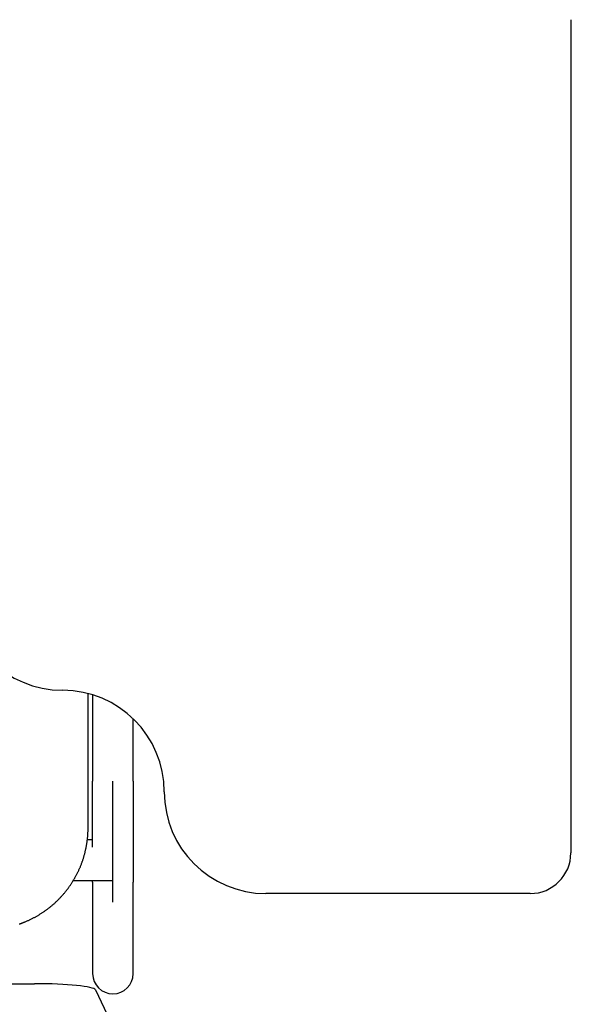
# Model space of a CAD drawing. Header units: metres. Extents: x -1 to 430, y -6 to 31.
# Tile 135 of 169: x 420.579 to 420.861, y 15.156 to 15.64. Entities that reach past the tile are written whole.
import ezdxf

# ---------------------------------------------------------------- set-up
doc = ezdxf.new("R2010")
doc.units = ezdxf.units.M
doc.linetypes.add('CONTINUA', pattern=[0])
doc.layers.add('3D P1 MURS NOUS', color=7, linetype='CONTINUA', lineweight=25)
doc.layers.add('PA MOBLES', color=7, linetype='CONTINUA', lineweight=25)

msp = doc.modelspace()

# ---------------------------------------------------------------- linework, layer by layer
at = {"layer": '3D P1 MURS NOUS', "color": 4, "linetype": 'CONTINUA', "lineweight": 50, "transparency": 33554687}
msp.add_arc((421.30698, 16.42446), 0.84, 180, 270, dxfattribs=at)
at = {"layer": 'PA MOBLES', "color": 180, "transparency": 33554687}
for p, q in [((420.84976, 15.64033), (420.84976, 15.23033)), ((420.61227, 15.24267), (420.61227, 15.30874)), ((420.61449, 15.30811), (420.61449, 15.26569)), ((420.63449, 15.26569), (420.63449, 15.29629)), ((420.62449, 15.20612), (420.62449, 15.26569)), ((420.61449, 15.23681), (420.61192, 15.23681)), ((420.62449, 15.21681), (420.62449, 15.23681)), ((420.60506, 15.21681), (420.62449, 15.21681)), ((420.61449, 15.216), (420.61449, 15.17094)), ((420.63449, 15.17094), (420.63449, 15.216)), ((420.82976, 15.21033), (420.69976, 15.21033)), ((420.19301, 15.16597), (420.58593, 15.16597)), ((420.6159, 15.16293), (420.6229, 15.14803))]:
    msp.add_line(p, q, dxfattribs=at)
for points in [[(420.61449, 15.23313), (420.61449, 15.23317), (420.61449, 15.2332), (420.61449, 15.23324), (420.61449, 15.23327), (420.61449, 15.23331), (420.61449, 15.23334), (420.61449, 15.23338), (420.61449, 15.23341), (420.61449, 15.23345), (420.61449, 15.23349), (420.61449, 15.23352), (420.61449, 15.23356), (420.61449, 15.23359), (420.61449, 15.23363), (420.61449, 15.23366), (420.61449, 15.2337), (420.61449, 15.23373), (420.61449, 15.23377), (420.61449, 15.23381), (420.61449, 15.23384), (420.61449, 15.23388), (420.61449, 15.23391), (420.61449, 15.23395), (420.61449, 15.23398), (420.61449, 15.23402), (420.61449, 15.23406), (420.61449, 15.23409), (420.61449, 15.23413), (420.61449, 15.23416), (420.61449, 15.2342), (420.61449, 15.23464), (420.61449, 15.23509), (420.61449, 15.23554), (420.61449, 15.236), (420.61449, 15.23646), (420.61449, 15.23692), (420.61449, 15.23739), (420.61449, 15.23786), (420.61449, 15.23833), (420.61449, 15.23881), (420.61449, 15.23929), (420.61449, 15.23977), (420.61449, 15.24026), (420.61449, 15.24075), (420.61449, 15.24124), (420.61449, 15.24173), (420.61449, 15.24223), (420.61449, 15.24274), (420.61449, 15.24324), (420.61449, 15.24375), (420.61449, 15.24426), (420.61449, 15.24478), (420.61449, 15.24529), (420.61449, 15.24581), (420.61449, 15.24633), (420.61449, 15.24686), (420.61449, 15.24739), (420.61449, 15.24792), (420.61449, 15.24845), (420.61449, 15.24898), (420.61449, 15.24952), (420.61449, 15.25006), (420.61449, 15.2506), (420.61449, 15.25115), (420.61449, 15.25169), (420.61449, 15.25224), (420.61449, 15.25278), (420.61449, 15.25333), (420.61449, 15.25388), (420.61449, 15.25444), (420.61449, 15.25499), (420.61449, 15.25554), (420.61449, 15.2561), (420.61449, 15.25666), (420.61449, 15.25721), (420.61449, 15.25777), (420.61449, 15.25833), (420.61449, 15.2589), (420.61449, 15.25946), (420.61449, 15.26002), (420.61449, 15.26059), (420.61449, 15.26115), (420.61449, 15.26172), (420.61449, 15.26228), (420.61449, 15.26285), (420.61449, 15.26342), (420.61449, 15.26398), (420.61449, 15.26455), (420.61449, 15.26512), (420.61449, 15.26569)], [(420.63449, 15.26569), (420.63449, 15.26504), (420.63449, 15.26439), (420.63449, 15.26374), (420.63449, 15.26309), (420.63449, 15.26244), (420.63449, 15.26179), (420.63449, 15.26115), (420.63449, 15.2605), (420.63449, 15.25986), (420.63449, 15.25921), (420.63449, 15.25857), (420.63449, 15.25793), (420.63449, 15.25729), (420.63449, 15.25665), (420.63449, 15.25602), (420.63449, 15.25538), (420.63449, 15.25475), (420.63449, 15.25412), (420.63449, 15.25349), (420.63449, 15.25286), (420.63449, 15.25223), (420.63449, 15.25161), (420.63449, 15.25099), (420.63449, 15.25037), (420.63449, 15.24975), (420.63449, 15.24914), (420.63449, 15.24853), (420.63449, 15.24792), (420.63449, 15.24731), (420.63449, 15.24671), (420.63449, 15.24611), (420.63449, 15.24551), (420.63449, 15.24492), (420.63449, 15.24433), (420.63449, 15.24374), (420.63449, 15.24316), (420.63449, 15.24258), (420.63449, 15.24201), (420.63449, 15.24144), (420.63449, 15.24088), (420.63449, 15.24031), (420.63449, 15.23976), (420.63449, 15.23921), (420.63449, 15.23866), (420.63449, 15.23812), (420.63449, 15.23758), (420.63449, 15.23704), (420.63449, 15.23652), (420.63449, 15.23599), (420.63449, 15.23547), (420.63449, 15.23496), (420.63449, 15.23445), (420.63449, 15.23395), (420.63449, 15.23345), (420.63449, 15.23295), (420.63449, 15.23247), (420.63449, 15.23198), (420.63449, 15.23151), (420.63449, 15.23103), (420.63449, 15.23057), (420.63449, 15.23016), (420.63449, 15.22977), (420.63449, 15.22937), (420.63449, 15.22899), (420.63449, 15.2286), (420.63449, 15.22822), (420.63449, 15.22785), (420.63449, 15.22748), (420.63449, 15.22712), (420.63449, 15.22676), (420.63449, 15.22641), (420.63449, 15.22606), (420.63449, 15.22571), (420.63449, 15.22538), (420.63449, 15.22504), (420.63449, 15.22472), (420.63449, 15.22439), (420.63449, 15.22408), (420.63449, 15.22376), (420.63449, 15.22346), (420.63449, 15.22316), (420.63449, 15.22286), (420.63449, 15.22257), (420.63449, 15.22229), (420.63449, 15.22201), (420.63449, 15.22173), (420.63449, 15.22147), (420.63449, 15.2212), (420.63449, 15.22095), (420.63449, 15.2207), (420.63449, 15.22045), (420.63449, 15.22021), (420.63449, 15.21998), (420.63449, 15.21975), (420.63449, 15.21953), (420.63449, 15.21931), (420.63449, 15.21911), (420.63449, 15.2189), (420.63449, 15.2187), (420.63449, 15.21851), (420.63449, 15.21833), (420.63449, 15.21815), (420.63449, 15.21798), (420.63449, 15.21781), (420.63449, 15.21765), (420.63449, 15.2175), (420.63449, 15.21735), (420.63449, 15.21721), (420.63449, 15.21707), (420.63449, 15.21694), (420.63449, 15.21682), (420.63449, 15.2167), (420.63449, 15.21659), (420.63449, 15.21649), (420.63449, 15.21639), (420.63449, 15.2163), (420.63449, 15.21621), (420.63449, 15.21613), (420.63449, 15.21606), (420.63449, 15.216)], [(420.57863, 15.19543), (420.57872, 15.19546), (420.57882, 15.19549), (420.57891, 15.19552), (420.579, 15.19556), (420.5791, 15.19559), (420.57919, 15.19562), (420.57928, 15.19566), (420.57937, 15.19569), (420.57947, 15.19572), (420.57956, 15.19576), (420.57965, 15.19579), (420.57974, 15.19583), (420.57984, 15.19586), (420.57993, 15.1959), (420.58002, 15.19593), (420.58011, 15.19597), (420.5802, 15.196), (420.5803, 15.19604), (420.58039, 15.19607), (420.58048, 15.19611), (420.58057, 15.19614), (420.58066, 15.19618), (420.58075, 15.19622), (420.58085, 15.19625), (420.58094, 15.19629), (420.58103, 15.19633), (420.58112, 15.19636), (420.58121, 15.1964), (420.5813, 15.19644), (420.58139, 15.19648), (420.5817, 15.1966), (420.58201, 15.19674), (420.58231, 15.19687), (420.58262, 15.197), (420.58292, 15.19714), (420.58322, 15.19728), (420.58353, 15.19742), (420.58383, 15.19756), (420.58413, 15.19771), (420.58443, 15.19785), (420.58472, 15.198), (420.58502, 15.19815), (420.58532, 15.1983), (420.58561, 15.19846), (420.5859, 15.19861), (420.58619, 15.19877), (420.58649, 15.19893), (420.58678, 15.19909), (420.58706, 15.19926), (420.58735, 15.19942), (420.58764, 15.19959), (420.58792, 15.19976), (420.5882, 15.19993), (420.58849, 15.2001), (420.58877, 15.20027), (420.58905, 15.20045), (420.58932, 15.20063), (420.5896, 15.20081), (420.58988, 15.20099), (420.59015, 15.20117), (420.59042, 15.20135), (420.59069, 15.20154), (420.59096, 15.20173), (420.59123, 15.20191), (420.59149, 15.2021), (420.59176, 15.2023), (420.59202, 15.20249), (420.59228, 15.20268), (420.59254, 15.20288), (420.5928, 15.20308), (420.59306, 15.20328), (420.59331, 15.20348), (420.59356, 15.20368), (420.59381, 15.20388), (420.59406, 15.20409), (420.59431, 15.20429), (420.59456, 15.2045), (420.5948, 15.20471), (420.59505, 15.20492), (420.59529, 15.20513), (420.59553, 15.20534), (420.59576, 15.20555), (420.596, 15.20577), (420.59623, 15.20598), (420.59646, 15.2062), (420.59669, 15.20641), (420.59692, 15.20663), (420.59715, 15.20685), (420.59737, 15.20707), (420.5976, 15.20729), (420.59782, 15.20751), (420.59804, 15.20774), (420.59826, 15.20797), (420.59848, 15.2082), (420.5987, 15.20843), (420.59891, 15.20866), (420.59913, 15.20889), (420.59934, 15.20913), (420.59956, 15.20937), (420.59977, 15.20961), (420.59998, 15.20985), (420.60019, 15.21009), (420.6004, 15.21034), (420.60061, 15.21058), (420.60082, 15.21083), (420.60102, 15.21108), (420.60123, 15.21133), (420.60143, 15.21159), (420.60163, 15.21184), (420.60183, 15.2121), (420.60203, 15.21236), (420.60223, 15.21262), (420.60242, 15.21288), (420.60262, 15.21314), (420.60281, 15.21341), (420.603, 15.21367), (420.60319, 15.21394), (420.60338, 15.21421), (420.60356, 15.21448), (420.60375, 15.21476), (420.60393, 15.21503), (420.60411, 15.2153), (420.60429, 15.21558), (420.60447, 15.21586), (420.60465, 15.21614), (420.60482, 15.21642), (420.60499, 15.2167), (420.60516, 15.21699), (420.60533, 15.21727), (420.6055, 15.21756), (420.60567, 15.21785), (420.60583, 15.21813), (420.60599, 15.21843), (420.60615, 15.21872), (420.60631, 15.21901), (420.60647, 15.2193), (420.60662, 15.2196), (420.60678, 15.21989), (420.60693, 15.22019), (420.60708, 15.22049), (420.60722, 15.22079), (420.60737, 15.22109), (420.60751, 15.22139), (420.60765, 15.22169), (420.60779, 15.22199), (420.60793, 15.2223), (420.60806, 15.2226), (420.6082, 15.22291), (420.60833, 15.22322), (420.60846, 15.22352), (420.60858, 15.22383), (420.60871, 15.22414), (420.60883, 15.22445), (420.60895, 15.22476), (420.60907, 15.22508), (420.60918, 15.22539), (420.6093, 15.2257), (420.60941, 15.22602), (420.60952, 15.22633), (420.60963, 15.22665), (420.60973, 15.22696), (420.60984, 15.22728), (420.60994, 15.2276), (420.61004, 15.22791), (420.61014, 15.22823), (420.61023, 15.22855), (420.61032, 15.22887), (420.61041, 15.22919), (420.6105, 15.22951), (420.61059, 15.22983), (420.61067, 15.23015), (420.61076, 15.23047), (420.61084, 15.23079), (420.61091, 15.23112), (420.61099, 15.23144), (420.61106, 15.23176), (420.61113, 15.23208), (420.6112, 15.23241), (420.61127, 15.23273), (420.61133, 15.23305), (420.6114, 15.23337), (420.61146, 15.2337), (420.61151, 15.23402), (420.61157, 15.23434), (420.61162, 15.23467), (420.61167, 15.23499), (420.61172, 15.23531), (420.61177, 15.23564), (420.61181, 15.23596), (420.61186, 15.23628), (420.6119, 15.23661), (420.61194, 15.23693), (420.61197, 15.23725), (420.61201, 15.23757), (420.61204, 15.2379), (420.61207, 15.23822), (420.6121, 15.23854), (420.61212, 15.23886), (420.61214, 15.23918), (420.61217, 15.2395), (420.61219, 15.23982), (420.6122, 15.24014), (420.61222, 15.24046), (420.61223, 15.24078), (420.61224, 15.24109), (420.61225, 15.24141), (420.61226, 15.24173), (420.61226, 15.24204), (420.61227, 15.24236), (420.61227, 15.24267)], [(420.61449, 15.216), (420.61449, 15.21601), (420.61449, 15.21603), (420.61449, 15.21605), (420.61449, 15.21607), (420.61449, 15.2161), (420.61449, 15.21612), (420.61449, 15.21614), (420.61449, 15.21616), (420.61449, 15.21619), (420.61449, 15.21621), (420.61449, 15.21623), (420.61449, 15.21626), (420.61449, 15.21629), (420.61449, 15.21631), (420.61449, 15.21634), (420.61449, 15.21637), (420.61449, 15.21639), (420.61449, 15.21642), (420.61449, 15.21645), (420.61449, 15.21648), (420.61449, 15.21651), (420.61449, 15.21654), (420.61449, 15.21657), (420.61449, 15.2166), (420.61449, 15.21664), (420.61449, 15.21667), (420.61449, 15.2167), (420.61449, 15.21674), (420.61449, 15.21677), (420.61449, 15.21681)], [(420.57843, 15.19536), (420.57863, 15.19543)]]:
    msp.add_lwpolyline(points, dxfattribs=at)
for centre, radius, start, end in [((420.59976, 15.36033), 0.05, 180, 270), ((420.59976, 15.26033), 0.05, 0, 90), ((420.69976, 15.26033), 0.05, 180, 270), ((420.82976, 15.23033), 0.02, 270, 0), ((420.62449, 15.17094), 0.01, 180, 270), ((420.62449, 15.17094), 0.01, 270, 0)]:
    msp.add_arc(centre, radius, start, end, dxfattribs=at)
msp.add_ellipse((420.58593, 15.16277), major_axis=(0.03, 0), ratio=0.106466, start_param=0.049958, end_param=1.570796, dxfattribs=at)

doc.saveas('drawing.dxf')
